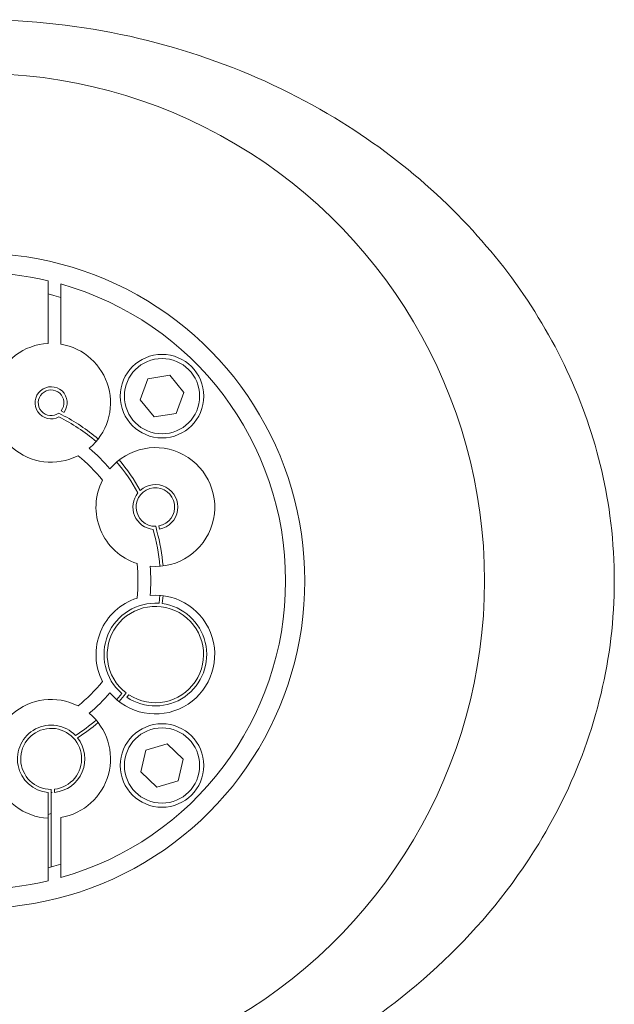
# Model space of a CAD drawing. Extents: x 193 to 943, y 26 to 526.
# Tile 136 of 207: x 358.73 to 361.05, y 121.88 to 125.71. Entities that reach past the tile are written whole.
import ezdxf

# ---------------------------------------------------------------- set-up
doc = ezdxf.new("R2010")
doc.units = 0
doc.layers.get('0').update_dxf_attribs({"lineweight": 25})
doc.layers.add('KG4_HLS_SYA', color=7, linetype='Continuous', lineweight=25)

# ---------------------------------------------------------------- blocks, each defined once
blk = doc.blocks.new('Spline-A069HWEO7N', base_point=(357.7264, 124.8923))
at = {"color": 0, "lineweight": -2}
for p, q in [((358.2784, 125.6978), (358.2419, 125.6937)), ((358.315, 125.7014), (358.2784, 125.6978)), ((358.3524, 125.7046), (358.315, 125.7014)), ((358.3899, 125.7073), (358.3524, 125.7046)), ((358.4274, 125.7094), (358.3899, 125.7073)), ((358.4649, 125.7111), (358.4274, 125.7094)), ((358.5024, 125.7122), (358.4649, 125.7111)), ((358.54, 125.7128), (358.5024, 125.7122)), ((358.5769, 125.7129), (358.54, 125.7128)), ((358.6138, 125.7125), (358.5769, 125.7129)), ((358.6507, 125.7116), (358.6138, 125.7125)), ((358.6876, 125.7102), (358.6507, 125.7116)), ((358.7244, 125.7083), (358.6876, 125.7102)), ((358.7613, 125.706), (358.7244, 125.7083)), ((358.798, 125.7031), (358.7613, 125.706)), ((358.8348, 125.6998), (358.798, 125.7031)), ((358.8715, 125.6959), (358.8348, 125.6998)), ((358.9081, 125.6916), (358.8715, 125.6959)), ((358.0235, 125.6592), (357.9873, 125.6517)), ((358.0599, 125.6661), (358.0235, 125.6592)), ((358.0964, 125.6725), (358.0599, 125.6661)), ((358.1326, 125.6785), (358.0964, 125.6725)), ((358.169, 125.684), (358.1326, 125.6785)), ((358.2054, 125.6891), (358.169, 125.684)), ((358.2419, 125.6937), (358.2054, 125.6891)), ((358.9447, 125.6868), (358.9081, 125.6916)), ((358.9812, 125.6815), (358.9447, 125.6868)), ((359.017, 125.6757), (358.9812, 125.6815)), ((359.0527, 125.6696), (359.017, 125.6757)), ((359.0883, 125.6629), (359.0527, 125.6696)), ((359.1238, 125.6558), (359.0883, 125.6629)), ((357.8795, 125.6257), (357.8538, 125.6186)), ((357.9152, 125.6351), (357.8795, 125.6257)), ((357.9512, 125.6437), (357.9152, 125.6351)), ((357.9873, 125.6517), (357.9512, 125.6437)), ((359.1593, 125.6482), (359.1238, 125.6558)), ((359.1946, 125.6402), (359.1593, 125.6482)), ((359.2287, 125.6319), (359.1946, 125.6402)), ((359.2626, 125.6232), (359.2287, 125.6319)), ((359.2965, 125.6141), (359.2626, 125.6232)), ((357.7518, 125.5873), (357.7264, 125.5792)), ((357.7772, 125.5954), (357.7518, 125.5873)), ((357.8027, 125.6033), (357.7772, 125.5954)), ((357.8282, 125.6111), (357.8027, 125.6033)), ((357.8538, 125.6186), (357.8282, 125.6111)), ((359.3302, 125.6045), (359.2965, 125.6141)), ((359.3638, 125.5945), (359.3302, 125.6045)), ((359.3972, 125.5841), (359.3638, 125.5945)), ((359.43, 125.5734), (359.3972, 125.5841)), ((359.4626, 125.5623), (359.43, 125.5734)), ((359.4951, 125.5508), (359.4626, 125.5623)), ((359.5275, 125.5388), (359.4951, 125.5508)), ((359.5596, 125.5265), (359.5275, 125.5388)), ((359.5916, 125.5137), (359.5596, 125.5265)), ((359.6234, 125.5006), (359.5916, 125.5137)), ((359.6551, 125.487), (359.6234, 125.5006)), ((359.6865, 125.473), (359.6551, 125.487)), ((359.7178, 125.4586), (359.6865, 125.473)), ((359.7488, 125.4438), (359.7178, 125.4586)), ((359.7797, 125.4286), (359.7488, 125.4438)), ((359.8099, 125.4132), (359.7797, 125.4286)), ((359.8398, 125.3975), (359.8099, 125.4132)), ((359.8696, 125.3813), (359.8398, 125.3975)), ((359.8991, 125.3648), (359.8696, 125.3813)), ((359.9284, 125.3479), (359.8991, 125.3648)), ((359.9575, 125.3306), (359.9284, 125.3479)), ((359.9826, 125.3153), (359.9575, 125.3306)), ((360.0075, 125.2996), (359.9826, 125.3153)), ((360.0322, 125.2837), (360.0075, 125.2996)), ((360.0567, 125.2675), (360.0322, 125.2837)), ((360.0811, 125.251), (360.0567, 125.2675)), ((360.1052, 125.2342), (360.0811, 125.251)), ((360.1288, 125.2174), (360.1052, 125.2342)), ((360.1523, 125.2003), (360.1288, 125.2174)), ((360.1755, 125.1829), (360.1523, 125.2003)), ((360.1985, 125.1653), (360.1755, 125.1829)), ((360.2213, 125.1473), (360.1985, 125.1653)), ((360.244, 125.1292), (360.2213, 125.1473)), ((360.2664, 125.1108), (360.244, 125.1292)), ((360.2886, 125.0921), (360.2664, 125.1108)), ((360.3105, 125.0731), (360.2886, 125.0921)), ((360.3322, 125.0539), (360.3105, 125.0731)), ((360.3537, 125.0344), (360.3322, 125.0539)), ((360.3748, 125.0145), (360.3537, 125.0344)), ((360.3954, 124.9946), (360.3748, 125.0145)), ((360.4157, 124.9745), (360.3954, 124.9946)), ((360.4358, 124.9541), (360.4157, 124.9745)), ((360.4557, 124.9336), (360.4358, 124.9541)), ((360.4756, 124.913), (360.4557, 124.9336)), ((360.4954, 124.8923), (360.4756, 124.913))]:
    blk.add_line(p, q, dxfattribs=at)
blk = doc.blocks.new('Spline-A069HWES7N', base_point=(357.499, 121.345))
at = {"color": 0, "lineweight": -2}
for p, q in [((360.513, 124.8722), (360.4954, 124.8923)), ((360.5306, 124.8521), (360.513, 124.8722)), ((360.5481, 124.8319), (360.5306, 124.8521)), ((360.5654, 124.8116), (360.5481, 124.8319)), ((360.5825, 124.7911), (360.5654, 124.8116)), ((360.5994, 124.7703), (360.5825, 124.7911)), ((360.6157, 124.7497), (360.5994, 124.7703)), ((360.6318, 124.7287), (360.6157, 124.7497)), ((360.6476, 124.7076), (360.6318, 124.7287)), ((360.6631, 124.6862), (360.6476, 124.7076)), ((360.6783, 124.6647), (360.6631, 124.6862)), ((360.6933, 124.643), (360.6783, 124.6647)), ((360.708, 124.6211), (360.6933, 124.643)), ((360.7225, 124.599), (360.708, 124.6211)), ((360.7367, 124.5767), (360.7225, 124.599)), ((360.7506, 124.5543), (360.7367, 124.5767)), ((360.7643, 124.5317), (360.7506, 124.5543)), ((360.7777, 124.509), (360.7643, 124.5317)), ((360.7906, 124.4864), (360.7777, 124.509)), ((360.8033, 124.4636), (360.7906, 124.4864)), ((360.8156, 124.4406), (360.8033, 124.4636)), ((360.8277, 124.4175), (360.8156, 124.4406)), ((360.8395, 124.3942), (360.8277, 124.4175)), ((360.851, 124.3708), (360.8395, 124.3942)), ((360.8622, 124.3472), (360.851, 124.3708)), ((360.8731, 124.3235), (360.8622, 124.3472)), ((360.8837, 124.2996), (360.8731, 124.3235)), ((360.894, 124.2755), (360.8837, 124.2996)), ((360.904, 124.2514), (360.894, 124.2755)), ((360.9137, 124.2271), (360.904, 124.2514)), ((360.9229, 124.203), (360.9137, 124.2271)), ((360.9318, 124.1789), (360.9229, 124.203)), ((360.9404, 124.1546), (360.9318, 124.1789)), ((360.9486, 124.1302), (360.9404, 124.1546)), ((360.9566, 124.1057), (360.9486, 124.1302)), ((360.9642, 124.0811), (360.9566, 124.1057)), ((360.9715, 124.0563), (360.9642, 124.0811)), ((360.9785, 124.0315), (360.9715, 124.0563)), ((360.9852, 124.0066), (360.9785, 124.0315)), ((360.9915, 123.9816), (360.9852, 124.0066)), ((360.9975, 123.9565), (360.9915, 123.9816)), ((361.0032, 123.9314), (360.9975, 123.9565)), ((361.0084, 123.9065), (361.0032, 123.9314)), ((361.0133, 123.8816), (361.0084, 123.9065)), ((361.0179, 123.8567), (361.0133, 123.8816)), ((361.0221, 123.8316), (361.0179, 123.8567)), ((361.026, 123.8065), (361.0221, 123.8316)), ((361.0296, 123.7814), (361.026, 123.8065)), ((361.0332, 123.7532), (361.0296, 123.7814)), ((361.0364, 123.725), (361.0332, 123.7532)), ((361.0391, 123.6967), (361.0364, 123.725)), ((361.0414, 123.6683), (361.0391, 123.6967)), ((361.0433, 123.64), (361.0414, 123.6683)), ((361.0448, 123.6116), (361.0433, 123.64)), ((361.0458, 123.5837), (361.0448, 123.6116)), ((361.0464, 123.5559), (361.0458, 123.5837)), ((361.0466, 123.5281), (361.0464, 123.5559)), ((361.0464, 123.5002), (361.0466, 123.5281)), ((361.0457, 123.4724), (361.0464, 123.5002)), ((361.0432, 123.4167), (361.0447, 123.4445)), ((361.0447, 123.4445), (361.0457, 123.4724)), ((361.0414, 123.389), (361.0432, 123.4167)), ((361.0364, 123.3335), (361.0391, 123.3612)), ((361.0391, 123.3612), (361.0414, 123.389)), ((361.0333, 123.3058), (361.0364, 123.3335)), ((361.0298, 123.2782), (361.0333, 123.3058)), ((361.0218, 123.2243), (361.026, 123.2512)), ((361.026, 123.2512), (361.0298, 123.2782)), ((361.0172, 123.1974), (361.0218, 123.2243)), ((361.0069, 123.1439), (361.0122, 123.1706)), ((361.0122, 123.1706), (361.0172, 123.1974)), ((361.0011, 123.1173), (361.0069, 123.1439)), ((360.9881, 123.0625), (360.9948, 123.0898)), ((360.9948, 123.0898), (361.0011, 123.1173)), ((360.9809, 123.0352), (360.9881, 123.0625)), ((360.9734, 123.008), (360.9809, 123.0352)), ((360.9572, 122.9541), (360.9655, 122.981)), ((360.9655, 122.981), (360.9734, 123.008)), ((360.9487, 122.9278), (360.9572, 122.9541)), ((360.9305, 122.8756), (360.9398, 122.9016)), ((360.9398, 122.9016), (360.9487, 122.9278)), ((360.9209, 122.8496), (360.9305, 122.8756)), ((360.9006, 122.7982), (360.9109, 122.8239)), ((360.9109, 122.8239), (360.9209, 122.8496)), ((360.8899, 122.7728), (360.9006, 122.7982)), ((360.8675, 122.7223), (360.8789, 122.7474)), ((360.8789, 122.7474), (360.8899, 122.7728)), ((360.8558, 122.6973), (360.8675, 122.7223)), ((360.8314, 122.6477), (360.8438, 122.6724)), ((360.8438, 122.6724), (360.8558, 122.6973)), ((360.819, 122.6236), (360.8314, 122.6477)), ((360.7931, 122.576), (360.8062, 122.5997)), ((360.8062, 122.5997), (360.819, 122.6236)), ((360.7797, 122.5524), (360.7931, 122.576)), ((360.752, 122.5058), (360.766, 122.529)), ((360.766, 122.529), (360.7797, 122.5524)), ((360.7323, 122.4742), (360.752, 122.5058)), ((360.6913, 122.412), (360.712, 122.4429)), ((360.712, 122.4429), (360.7323, 122.4742)), ((360.6699, 122.3815), (360.6913, 122.412)), ((360.6481, 122.3513), (360.6699, 122.3815)), ((360.6258, 122.3215), (360.6481, 122.3513)), ((360.5807, 122.2644), (360.6035, 122.2928)), ((360.6035, 122.2928), (360.6258, 122.3215)), ((360.5575, 122.2364), (360.5807, 122.2644)), ((360.5098, 122.1816), (360.5339, 122.2088)), ((360.5339, 122.2088), (360.5575, 122.2364)), ((360.4853, 122.1547), (360.5098, 122.1816)), ((360.4604, 122.1283), (360.4853, 122.1547)), ((360.4093, 122.0765), (360.435, 122.1022)), ((360.435, 122.1022), (360.4604, 122.1283)), ((360.3831, 122.0513), (360.4093, 122.0765)), ((360.3297, 122.002), (360.3566, 122.0264)), ((360.3566, 122.0264), (360.3831, 122.0513)), ((360.276, 121.9553), (360.303, 121.9784)), ((360.303, 121.9784), (360.3297, 122.002)), ((360.2486, 121.9325), (360.276, 121.9553)), ((360.1929, 121.8882), (360.2209, 121.9102)), ((360.2209, 121.9102), (360.2486, 121.9325)), ((360.134, 121.8442), (360.1645, 121.8667)), ((360.1645, 121.8667), (360.1929, 121.8882)), ((360.1032, 121.8222), (360.134, 121.8442)), ((360.0405, 121.7796), (360.072, 121.8007)), ((360.072, 121.8007), (360.1032, 121.8222)), ((359.9765, 121.7389), (360.0086, 121.759)), ((360.0086, 121.759), (360.0405, 121.7796)), ((359.9119, 121.7004), (359.9443, 121.7194)), ((359.9443, 121.7194), (359.9765, 121.7389)), ((359.8461, 121.6638), (359.8791, 121.6819)), ((359.8791, 121.6819), (359.9119, 121.7004)), ((359.7793, 121.6291), (359.8128, 121.6462)), ((359.8128, 121.6462), (359.8461, 121.6638)), ((359.6794, 121.5817), (359.7129, 121.5971)), ((359.7129, 121.5971), (359.7462, 121.6129)), ((359.7462, 121.6129), (359.7793, 121.6291)), ((357.499, 121.5632), (357.5215, 121.5537)), ((359.6118, 121.5525), (359.6457, 121.5669)), ((359.6457, 121.5669), (359.6794, 121.5817)), ((357.5215, 121.5537), (357.5441, 121.5443)), ((357.5441, 121.5443), (357.5667, 121.5349)), ((357.5667, 121.5349), (357.5894, 121.5257)), ((357.5894, 121.5257), (357.6121, 121.5167)), ((359.5092, 121.5123), (359.5435, 121.5252)), ((359.5435, 121.5252), (359.5776, 121.5385)), ((359.5776, 121.5385), (359.6118, 121.5525)), ((357.6121, 121.5167), (357.635, 121.508)), ((357.635, 121.508), (357.6684, 121.4958)), ((357.6684, 121.4958), (357.702, 121.4842)), ((357.702, 121.4842), (357.7359, 121.4732)), ((359.4053, 121.4764), (359.4401, 121.4879)), ((359.4401, 121.4879), (359.4748, 121.4999)), ((359.4748, 121.4999), (359.5092, 121.5123)), ((357.7359, 121.4732), (357.7699, 121.4627)), ((357.7699, 121.4627), (357.8041, 121.4527)), ((357.8041, 121.4527), (357.8384, 121.4432)), ((357.8384, 121.4432), (357.8734, 121.4338)), ((359.2608, 121.4342), (359.2975, 121.4441)), ((359.2975, 121.4441), (359.334, 121.4545)), ((359.334, 121.4545), (359.3704, 121.4654)), ((359.3704, 121.4654), (359.4053, 121.4764)), ((357.8734, 121.4338), (357.9085, 121.425)), ((357.9085, 121.425), (357.9437, 121.4165)), ((357.9437, 121.4165), (357.979, 121.4085)), ((357.979, 121.4085), (358.0145, 121.4009)), ((359.1135, 121.4), (359.15, 121.4077)), ((359.15, 121.4077), (359.1871, 121.416)), ((359.1871, 121.416), (359.224, 121.4249)), ((359.224, 121.4249), (359.2608, 121.4342)), ((358.0145, 121.4009), (358.05, 121.3939)), ((358.05, 121.3939), (358.0857, 121.3873)), ((358.0857, 121.3873), (358.1214, 121.3812)), ((358.1214, 121.3812), (358.1572, 121.3755)), ((358.1572, 121.3755), (358.1931, 121.3704)), ((358.1931, 121.3704), (358.2291, 121.3657)), ((358.2291, 121.3657), (358.2651, 121.3615)), ((358.8923, 121.3644), (358.9294, 121.3691)), ((358.9294, 121.3691), (358.9664, 121.3743)), ((358.9664, 121.3743), (359.0033, 121.3799)), ((359.0033, 121.3799), (359.0401, 121.3861)), ((359.0401, 121.3861), (359.0768, 121.3928)), ((359.0768, 121.3928), (359.1135, 121.4)), ((358.2651, 121.3615), (358.3018, 121.3577)), ((358.3018, 121.3577), (358.3386, 121.3544)), ((358.3386, 121.3544), (358.3754, 121.3516)), ((358.3754, 121.3516), (358.4122, 121.3493)), ((358.4122, 121.3493), (358.4491, 121.3475)), ((358.4491, 121.3475), (358.486, 121.3462)), ((358.486, 121.3462), (358.5227, 121.3454)), ((358.5227, 121.3454), (358.5594, 121.345)), ((358.5594, 121.345), (358.5961, 121.3452)), ((358.5961, 121.3452), (358.6328, 121.3458)), ((358.6328, 121.3458), (358.6695, 121.3469)), ((358.6695, 121.3469), (358.7062, 121.3486)), ((358.7062, 121.3486), (358.7435, 121.3507)), ((358.7435, 121.3507), (358.7808, 121.3534)), ((358.7808, 121.3534), (358.818, 121.3566)), ((358.818, 121.3566), (358.8552, 121.3602)), ((358.8552, 121.3602), (358.8923, 121.3644))]:
    blk.add_line(p, q, dxfattribs=at)
blk = doc.blocks.new('Kreis-A069HWHE7N', base_point=(357.499, 123.529))
at = {"color": 0, "lineweight": -2}
blk.add_ellipse((358.5662, 123.529), major_axis=(1.975, 0), ratio=1, start_param=0, end_param=2.141685, dxfattribs=at)
blk = doc.blocks.new('Kreis-A069HWHI7N', base_point=(357.499, 121.554))
at = {"color": 0, "lineweight": -2}
blk.add_ellipse((358.5662, 123.529), major_axis=(-1.0672, -1.6618), ratio=1, start_param=0, end_param=2.141685, dxfattribs=at)
blk = doc.blocks.new('Kreis-A069HWHK7N', base_point=(357.749, 123.529))
at = {"color": 0, "lineweight": -2}
blk.add_ellipse((358.5662, 123.529), major_axis=(1.275, 0), ratio=1, start_param=0, end_param=2.266571, dxfattribs=at)
blk = doc.blocks.new('Kreis-A069HWHS7N', base_point=(357.7271, 122.2539))
at = {"color": 0, "lineweight": -2}
blk.add_ellipse((358.5662, 123.529), major_axis=(-0.8392, -0.9599), ratio=1, start_param=0, end_param=2.289171, dxfattribs=at)
blk = doc.blocks.new('Kreis-A069HXCG7N', base_point=(358.8912, 124.0446))
at = {"color": 0, "lineweight": -2}
blk.add_ellipse((358.8532, 124.2219), major_axis=(0.1485, -0.1772), ratio=1, start_param=0, end_param=2.279036, dxfattribs=at)
blk = doc.blocks.new('Kreis-A069HXCI7N', base_point=(359.0018, 123.9645))
at = {"color": 0, "lineweight": -2}
blk.add_ellipse((358.5662, 123.529), major_axis=(0.5157, 0.4356), ratio=1, start_param=0, end_param=0.168063, dxfattribs=at)
blk = doc.blocks.new('Kreis-A069HXCK7N', base_point=(359.0819, 123.5847))
at = {"color": 0, "lineweight": -2}
blk.add_ellipse((359.2591, 123.816), major_axis=(-0.0203, -0.2304), ratio=1, start_param=0, end_param=4.10271, dxfattribs=at)
blk = doc.blocks.new('Kreis-A069HXCM7N', base_point=(359.2388, 123.4723))
at = {"color": 0, "lineweight": -2}
blk.add_ellipse((358.5662, 123.529), major_axis=(0.6726, -0.0567), ratio=1, start_param=0, end_param=0.168063, dxfattribs=at)
blk = doc.blocks.new('Kreis-A069HXCO7N', base_point=(359.0819, 123.0107))
at = {"color": 0, "lineweight": -2}
blk.add_ellipse((359.2591, 123.2419), major_axis=(-0.1772, -0.1485), ratio=1, start_param=0, end_param=4.10271, dxfattribs=at)
blk = doc.blocks.new('Kreis-A069HXCQ7N', base_point=(359.0018, 123.0133))
at = {"color": 0, "lineweight": -2}
blk.add_ellipse((358.5662, 123.529), major_axis=(0.4356, -0.5157), ratio=1, start_param=0, end_param=0.168063, dxfattribs=at)
blk = doc.blocks.new('Kreis-A069HXCS7N', base_point=(358.8912, 122.6079))
at = {"color": 0, "lineweight": -2}
blk.add_ellipse((358.8532, 122.836), major_axis=(0.038, -0.2281), ratio=1, start_param=0, end_param=2.279036, dxfattribs=at)
blk = doc.blocks.new('Kreis-A069HXCU7N', base_point=(358.8912, 122.3738))
at = {"color": 0, "lineweight": -2}
blk.add_ellipse((358.5662, 123.529), major_axis=(0.325, -1.1552), ratio=1, start_param=0, end_param=2.593075, dxfattribs=at)
blk = doc.blocks.new('Kreis-A069HXDM7N', base_point=(358.6219, 122.6051))
at = {"color": 0, "lineweight": -2}
blk.add_ellipse((358.8532, 122.836), major_axis=(0.1049, 0.2061), ratio=1, start_param=0, end_param=3.56058, dxfattribs=at)
blk = doc.blocks.new('Kreis-A069HXDO7N', base_point=(358.9582, 123.0421))
at = {"color": 0, "lineweight": -2}
blk.add_ellipse((358.5662, 123.529), major_axis=(0.3919, -0.4868), ratio=1, start_param=0, end_param=0.215137, dxfattribs=at)
blk = doc.blocks.new('Kreis-A069HXDQ7N', base_point=(359.0279, 123.137))
at = {"color": 0, "lineweight": -2}
blk.add_ellipse((359.2591, 123.2419), major_axis=(-0.0715, 0.2199), ratio=1, start_param=0, end_param=1.727313, dxfattribs=at)
blk = doc.blocks.new('Kreis-A069HXDS7N', base_point=(359.1876, 123.4619))
at = {"color": 0, "lineweight": -2}
blk.add_ellipse((358.5662, 123.529), major_axis=(0.6214, -0.0671), ratio=1, start_param=0, end_param=0.215137, dxfattribs=at)
blk = doc.blocks.new('Kreis-A069HXDU7N', base_point=(359.0279, 123.5961))
at = {"color": 0, "lineweight": -2}
blk.add_ellipse((359.2591, 123.816), major_axis=(-0.2061, 0.1049), ratio=1, start_param=0, end_param=1.727313, dxfattribs=at)
blk = doc.blocks.new('Kreis-A069HXDW7N', base_point=(358.9582, 123.9209))
at = {"color": 0, "lineweight": -2}
blk.add_ellipse((358.5662, 123.529), major_axis=(0.4868, 0.3919), ratio=1, start_param=0, end_param=0.215137, dxfattribs=at)
blk = doc.blocks.new('Kreis-A069HXDY7N', base_point=(358.622, 123.9906))
at = {"color": 0, "lineweight": -2}
blk.add_ellipse((358.8532, 124.2219), major_axis=(-0.012, 0.2309), ratio=1, start_param=0, end_param=3.56058, dxfattribs=at)
blk = doc.blocks.new('Kreis-A069HXE07N', base_point=(358.2912, 124.697))
at = {"color": 0, "lineweight": -2}
blk.add_ellipse((358.5662, 123.529), major_axis=(0.275, 1.1681), ratio=1, start_param=0, end_param=0.462443, dxfattribs=at)
blk = doc.blocks.new('Kreis-A069HXEG7N', base_point=(358.2912, 122.3289))
at = {"color": 0, "lineweight": -2}
blk.add_ellipse((358.5662, 123.529), major_axis=(-0.275, -1.1681), ratio=1, start_param=0, end_param=0.462443, dxfattribs=at)
blk = doc.blocks.new('Kreis-A069HXEI7N', base_point=(359.1225, 124.0852))
at = {"color": 0, "lineweight": -2}
blk.add_circle((359.285, 124.2477), 0.1625, dxfattribs=at)
blk = doc.blocks.new('Kreis-A069HXEK7N', base_point=(359.1385, 124.1012))
at = {"color": 0, "lineweight": -2}
blk.add_circle((359.285, 124.2477), 0.1465, dxfattribs=at)
blk = doc.blocks.new('Kreis-A069HXEM7N', base_point=(359.1225, 122.6477))
at = {"color": 0, "lineweight": -2}
blk.add_circle((359.285, 122.8102), 0.1625, dxfattribs=at)
blk = doc.blocks.new('Kreis-A069HXEO7N', base_point=(359.1385, 122.6637))
at = {"color": 0, "lineweight": -2}
blk.add_circle((359.285, 122.8102), 0.1465, dxfattribs=at)
blk = doc.blocks.new('Kreis-A069HXFI7N', base_point=(358.8948, 124.0808))
at = {"color": 0, "lineweight": -2}
blk.add_ellipse((358.5662, 123.529), major_axis=(0.4702, 0.5518), ratio=1, start_param=0, end_param=0.235342, dxfattribs=at)
blk = doc.blocks.new('Kreis-A069HXFK7N', base_point=(359.118, 123.8807))
at = {"color": 0, "lineweight": -2}
blk.add_ellipse((358.5662, 123.529), major_axis=(0.634, 0.3517), ratio=1, start_param=0, end_param=0.199267, dxfattribs=at)
blk = doc.blocks.new('Kreis-A069HXFM7N', base_point=(359.2002, 123.73))
at = {"color": 0, "lineweight": -2}
blk.add_ellipse((359.2591, 123.816), major_axis=(0.0165, -0.0859), ratio=1, start_param=0, end_param=3.690323, dxfattribs=at)
blk = doc.blocks.new('Kreis-A069HXFO7N', base_point=(359.1841, 123.741))
at = {"color": 0, "lineweight": -2}
blk.add_ellipse((359.2591, 123.816), major_axis=(0.0139, -0.0737), ratio=1, start_param=0, end_param=6.115358, dxfattribs=at)
blk = doc.blocks.new('Kreis-A069HXFQ7N', base_point=(359.2649, 123.5866))
at = {"color": 0, "lineweight": -2}
blk.add_ellipse((358.5662, 123.529), major_axis=(0.7227, 0.0577), ratio=1, start_param=0, end_param=0.190798, dxfattribs=at)
blk = doc.blocks.new('Kreis-A069HXFS7N', base_point=(359.148, 123.0419))
at = {"color": 0, "lineweight": -2}
blk.add_ellipse((359.2591, 123.2419), major_axis=(-0.1111, -0.1663), ratio=1, start_param=0, end_param=3.597088, dxfattribs=at)
blk = doc.blocks.new('Kreis-A069HXFU7N', base_point=(359.0716, 123.0544))
at = {"color": 0, "lineweight": -2}
blk.add_ellipse((359.2591, 123.2419), major_axis=(-0.1029, -0.1568), ratio=1, start_param=0, end_param=6.216171, dxfattribs=at)
blk = doc.blocks.new('Polylinie-A069HXFW7N', base_point=(359.118, 123.0587))
at = {"color": 0, "lineweight": -2}
for p, q in [((359.1183, 123.059), (359.118, 123.0587)), ((359.1378, 123.083), (359.1183, 123.059))]:
    blk.add_line(p, q, dxfattribs=at)
blk = doc.blocks.new('Kreis-A069HXFY7N', base_point=(358.956, 122.9177))
at = {"color": 0, "lineweight": -2}
blk.add_ellipse((358.5662, 123.529), major_axis=(0.3898, -0.6113), ratio=1, start_param=0, end_param=0.138087, dxfattribs=at)
blk = doc.blocks.new('Kreis-A069HXG07N', base_point=(358.8662, 122.7054))
at = {"color": 0, "lineweight": -2}
blk.add_ellipse((358.8532, 122.836), major_axis=(0.013, -0.1306), ratio=1, start_param=0, end_param=2.142765, dxfattribs=at)
blk = doc.blocks.new('Kreis-A069HXG27N', base_point=(358.7345, 122.7173))
at = {"color": 0, "lineweight": -2}
blk.add_ellipse((358.8532, 122.836), major_axis=(0.013, -0.118), ratio=1, start_param=0, end_param=6.177703, dxfattribs=at)
blk = doc.blocks.new('Kreis-A069HXG47N', base_point=(358.8537, 122.7048))
at = {"color": 0, "lineweight": -2}
blk.add_ellipse((358.8532, 122.836), major_axis=(0.0005, -0.1312), ratio=1, start_param=0, end_param=0.028922, dxfattribs=at)
blk = doc.blocks.new('Kreis-A069HXHG7N', base_point=(358.722, 122.7054))
at = {"color": 0, "lineweight": -2}
blk.add_ellipse((358.8532, 122.836), major_axis=(0.0945, 0.0911), ratio=1, start_param=0, end_param=3.853253, dxfattribs=at)
blk = doc.blocks.new('Kreis-A069HXHI7N', base_point=(358.9477, 122.9272))
at = {"color": 0, "lineweight": -2}
blk.add_ellipse((358.5662, 123.529), major_axis=(0.3815, -0.6018), ratio=1, start_param=0, end_param=0.141163, dxfattribs=at)
blk = doc.blocks.new('Polylinie-A069HXHK7N', base_point=(359.1083, 123.0666))
at = {"color": 0, "lineweight": -2}
for p, q in [((359.1088, 123.0671), (359.1281, 123.0908)), ((359.1083, 123.0666), (359.1088, 123.0671))]:
    blk.add_line(p, q, dxfattribs=at)
blk = doc.blocks.new('Kreis-A069HXHM7N', base_point=(359.0591, 123.0908))
at = {"color": 0, "lineweight": -2}
blk.add_ellipse((359.2591, 123.2419), major_axis=(0.0142, 0.1995), ratio=1, start_param=0, end_param=2.498264, dxfattribs=at)
blk = doc.blocks.new('Kreis-A069HXHO7N', base_point=(359.2501, 123.5854))
at = {"color": 0, "lineweight": -2}
blk.add_ellipse((358.5662, 123.529), major_axis=(0.7103, 0.0564), ratio=1, start_param=0, end_param=0.205237, dxfattribs=at)
blk = doc.blocks.new('Kreis-A069HXHQ7N', base_point=(359.1716, 123.7289))
at = {"color": 0, "lineweight": -2}
blk.add_ellipse((359.2591, 123.816), major_axis=(-0.0679, 0.0551), ratio=1, start_param=0, end_param=2.148958, dxfattribs=at)
blk = doc.blocks.new('Kreis-A069HXHS7N', base_point=(359.1083, 123.8711))
at = {"color": 0, "lineweight": -2}
blk.add_ellipse((358.5662, 123.529), major_axis=(0.625, 0.3422), ratio=1, start_param=0, end_param=0.205237, dxfattribs=at)
blk = doc.blocks.new('Kreis-A069HXHU7N', base_point=(358.8832, 124.0711))
at = {"color": 0, "lineweight": -2}
blk.add_ellipse((358.5662, 123.529), major_axis=(0.4623, 0.5421), ratio=1, start_param=0, end_param=0.245026, dxfattribs=at)
blk = doc.blocks.new('Kreis-A069HXHW7N', base_point=(358.7907, 124.1594))
at = {"color": 0, "lineweight": -2}
blk.add_ellipse((358.8532, 124.2219), major_axis=(0.0502, -0.0372), ratio=1, start_param=0, end_param=5.851498, dxfattribs=at)
blk = doc.blocks.new('Kreis-A069HXHY7N', base_point=(358.8032, 124.1719))
at = {"color": 0, "lineweight": -2}
blk.add_ellipse((358.8532, 124.2219), major_axis=(0.0394, -0.0308), ratio=1, start_param=0, end_param=6.024256, dxfattribs=at)
blk = doc.blocks.new('Polylinie-A069HXI47N', base_point=(358.8412, 124.6321))
at = {"color": 0, "lineweight": -2}
for p, q in [((358.8412, 124.6456), (358.8639, 124.6398)), ((358.8639, 124.6398), (358.8912, 124.6321))]:
    blk.add_line(p, q, dxfattribs=at)
blk = doc.blocks.new('Polylinie-A069HXI67N', base_point=(358.8412, 122.4123))
at = {"color": 0, "lineweight": -2}
for p, q in [((358.8639, 122.4181), (358.8412, 122.4123)), ((358.8912, 122.4258), (358.8639, 122.4181))]:
    blk.add_line(p, q, dxfattribs=at)

msp = doc.modelspace()

# ---------------------------------------------------------------- linework, layer by layer
at = {"layer": 'KG4_HLS_SYA', "color": 7, "linetype": 'Continuous', "lineweight": 9, "ltscale": 0.13}
for p, q in [((358.8412, 124.4528), (358.8412, 124.697)), ((358.8912, 124.6841), (358.8912, 124.45)), ((359.3154, 124.3288), (359.23, 124.3146)), ((359.3704, 124.2618), (359.3154, 124.3288)), ((359.23, 124.3146), (359.1995, 124.2336)), ((359.3399, 124.1808), (359.3704, 124.2618)), ((359.1995, 124.2336), (359.2545, 124.1666)), ((358.8834, 124.182), (358.8948, 124.1752)), ((358.9034, 124.1846), (358.8926, 124.1911)), ((359.2545, 124.1666), (359.3399, 124.1808)), ((359.2757, 123.73), (359.273, 123.7423)), ((359.2605, 123.741), (359.2632, 123.7286)), ((359.2632, 123.7286), (359.2649, 123.7227)), ((359.2733, 123.4414), (359.2765, 123.4725)), ((359.2889, 123.4713), (359.2858, 123.4402)), ((359.146, 123.0924), (359.1378, 123.083)), ((359.148, 123.0757), (359.1563, 123.0852)), ((359.2219, 122.8696), (359.202, 122.7853)), ((359.3049, 122.8945), (359.2219, 122.8696)), ((359.3679, 122.8351), (359.3049, 122.8945)), ((359.348, 122.7508), (359.3679, 122.8351)), ((359.202, 122.7853), (359.265, 122.7259)), ((359.265, 122.7259), (359.348, 122.7508)), ((358.8537, 122.7173), (358.8537, 122.7049)), ((358.8662, 122.7054), (358.8662, 122.718)), ((358.8412, 122.6051), (358.8412, 122.7053)), ((358.8537, 122.7049), (358.8575, 122.7049)), ((358.8537, 122.7048), (358.8537, 122.4155)), ((358.8537, 122.6235), (358.8412, 122.6196)), ((358.8412, 122.3609), (358.8412, 122.6051)), ((358.8912, 122.6079), (358.8912, 122.3738))]:
    msp.add_line(p, q, dxfattribs=at)

# ---------------------------------------------------------------- block references
for name, p in [('Spline-A069HWEO7N', (357.7264, 124.8923)), ('Kreis-A069HWHE7N', (357.499, 123.529)), ('Spline-A069HWES7N', (357.499, 121.345)), ('Kreis-A069HWHK7N', (357.749, 123.529)), ('Kreis-A069HXE07N', (358.2912, 124.697)), ('Kreis-A069HXCU7N', (358.8912, 122.3738)), ('Polylinie-A069HXI47N', (358.8412, 124.6321)), ('Kreis-A069HXDY7N', (358.622, 123.9906)), ('Kreis-A069HXCG7N', (358.8912, 124.0446)), ('Kreis-A069HXEI7N', (359.1225, 124.0852)), ('Kreis-A069HXEK7N', (359.1385, 124.1012)), ('Kreis-A069HXHW7N', (358.7907, 124.1594)), ('Kreis-A069HXHY7N', (358.8032, 124.1719)), ('Kreis-A069HXHU7N', (358.8832, 124.0711)), ('Kreis-A069HXFI7N', (358.8948, 124.0808)), ('Kreis-A069HXCK7N', (359.0819, 123.5847)), ('Kreis-A069HXDW7N', (358.9582, 123.9209)), ('Kreis-A069HXCI7N', (359.0018, 123.9645)), ('Kreis-A069HXHS7N', (359.1083, 123.8711)), ('Kreis-A069HXFK7N', (359.118, 123.8807)), ('Kreis-A069HXDU7N', (359.0279, 123.5961)), ('Kreis-A069HXFO7N', (359.1841, 123.741)), ('Kreis-A069HXFM7N', (359.2002, 123.73)), ('Kreis-A069HXHQ7N', (359.1716, 123.7289)), ('Kreis-A069HXHO7N', (359.2501, 123.5854)), ('Kreis-A069HXFQ7N', (359.2649, 123.5866)), ('Kreis-A069HXDS7N', (359.1876, 123.4619)), ('Kreis-A069HXCM7N', (359.2388, 123.4723)), ('Kreis-A069HWHI7N', (357.499, 121.554)), ('Kreis-A069HWHS7N', (357.7271, 122.2539)), ('Kreis-A069HXCO7N', (359.0819, 123.0107)), ('Kreis-A069HXDQ7N', (359.0279, 123.137)), ('Kreis-A069HXHM7N', (359.0591, 123.0908)), ('Kreis-A069HXFU7N', (359.0716, 123.0544)), ('Kreis-A069HXFS7N', (359.148, 123.0419)), ('Kreis-A069HXDO7N', (358.9582, 123.0421)), ('Kreis-A069HXCQ7N', (359.0018, 123.0133)), ('Polylinie-A069HXHK7N', (359.1083, 123.0666)), ('Kreis-A069HXDM7N', (358.6219, 122.6051)), ('Polylinie-A069HXFW7N', (359.118, 123.0587)), ('Kreis-A069HXCS7N', (358.8912, 122.6079)), ('Kreis-A069HXHG7N', (358.722, 122.7054)), ('Kreis-A069HXHI7N', (358.9477, 122.9272)), ('Kreis-A069HXFY7N', (358.956, 122.9177)), ('Kreis-A069HXG27N', (358.7345, 122.7173)), ('Kreis-A069HXEM7N', (359.1225, 122.6477)), ('Kreis-A069HXEO7N', (359.1385, 122.6637)), ('Kreis-A069HXG07N', (358.8662, 122.7054)), ('Kreis-A069HXG47N', (358.8537, 122.7048)), ('Polylinie-A069HXI67N', (358.8412, 122.4123)), ('Kreis-A069HXEG7N', (358.2912, 122.3289))]:
    msp.add_blockref(name, p, dxfattribs=at)

doc.saveas('drawing.dxf')
